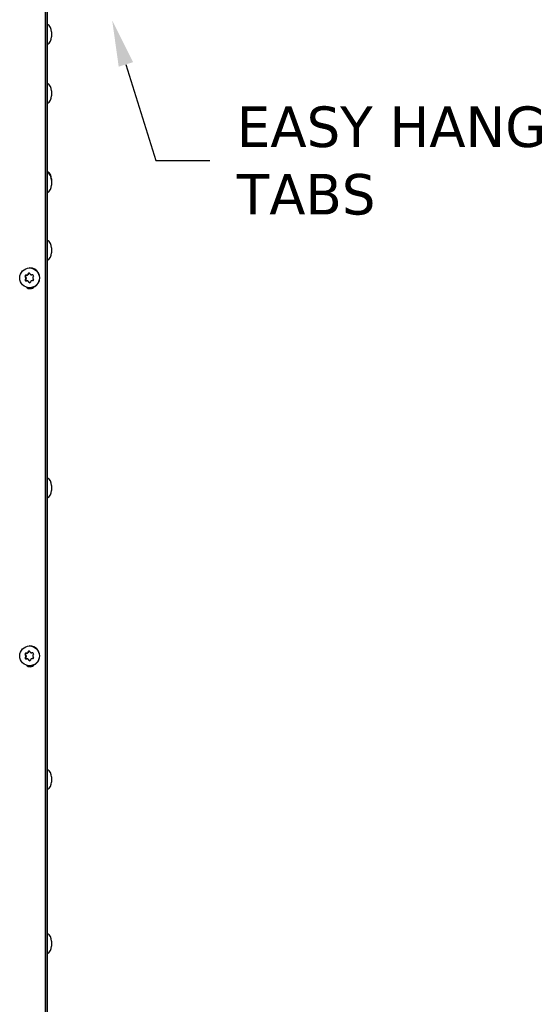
# Model space of a CAD drawing. Header units: inches. Extents: x -1 to 128, y 3 to 101.
# Tile 11 of 17: x 55 to 64, y 56 to 75. Entities that reach past the tile are written whole.
import ezdxf
from ezdxf import colors
from ezdxf.entities.mleader import LeaderData, LeaderLine
from ezdxf.math import Vec2, Vec3

# ---------------------------------------------------------------- set-up
doc = ezdxf.new("R2010")
doc.units = ezdxf.units.IN
doc.header["$LTSCALE"] = 12
doc.header["$MEASUREMENT"] = 0
doc.linetypes.add('SLD-Solid', pattern=[0])
doc.layers.add('DIMENSIONS', color=140, linetype='SLD-Solid', lineweight=25)
doc.styles.get("Standard").update_dxf_attribs({"font": 'verdana.ttf'})

msp = doc.modelspace()

# ---------------------------------------------------------------- linework, layer by layer
for p, q in [((55.31419, 47.91556), (55.31419, 85.02306)), ((55.31925, 47.91556), (55.31925, 85.02306)), ((55.34719, 84.86556), (55.34719, 48.59656)), ((55.42719, 74.42216), (55.42719, 74.32816)), ((55.42719, 73.32866), (55.42719, 73.23466)), ((55.42719, 71.69656), (55.42719, 71.67757)), ((55.42719, 71.67757), (55.42719, 71.58357)), ((55.42719, 70.42356), (55.42719, 70.32956)), ((55.02672, 70.04856), (55.01975, 70.04856)), ((54.93739, 69.88728), (54.94792, 69.88728)), ((54.93987, 69.83632), (54.9504, 69.83632)), ((54.94708, 69.87174), (54.9579, 69.87174)), ((54.94792, 69.88728), (54.9579, 69.87174)), ((54.948, 69.85276), (54.95882, 69.85276)), ((54.95882, 69.85276), (54.9504, 69.83632)), ((54.95237, 69.91653), (54.9629, 69.91653)), ((54.98129, 69.91743), (54.9629, 69.91653)), ((54.97048, 69.91743), (54.98129, 69.91743)), ((54.98639, 69.92773), (54.9972, 69.92773)), ((54.99509, 69.94417), (55.00562, 69.94417)), ((55.00562, 69.94417), (54.9972, 69.92773)), ((55.05341, 69.92152), (55.06424, 69.92152)), ((55.05434, 69.92155), (55.06516, 69.92155)), ((55.07611, 69.92208), (55.06516, 69.92155)), ((54.98747, 69.8096), (54.97664, 69.8096)), ((54.99256, 69.80089), (55.00338, 69.80089)), ((55.00282, 69.78535), (55.01335, 69.78535)), ((55.00338, 69.80089), (55.01335, 69.78535)), ((55.01975, 69.68256), (55.02672, 69.68256)), ((55.42719, 66.02356), (55.42719, 65.92956)), ((54.95237, 62.91653), (54.9629, 62.91653)), ((54.98129, 62.91743), (54.9629, 62.91653)), ((54.97048, 62.91743), (54.98129, 62.91743)), ((54.98639, 62.92773), (54.9972, 62.92773)), ((54.99509, 62.94417), (55.00562, 62.94417)), ((55.00562, 62.94417), (54.9972, 62.92773)), ((55.02672, 63.04856), (55.01975, 63.04856)), ((55.05341, 62.92152), (55.06424, 62.92152)), ((55.05434, 62.92155), (55.06516, 62.92155)), ((55.07611, 62.92208), (55.06516, 62.92155)), ((54.93739, 62.88728), (54.94792, 62.88728)), ((54.93987, 62.83632), (54.9504, 62.83632)), ((54.94708, 62.87174), (54.9579, 62.87174)), ((54.94792, 62.88728), (54.9579, 62.87174)), ((54.948, 62.85276), (54.95882, 62.85276)), ((54.95882, 62.85276), (54.9504, 62.83632)), ((54.98747, 62.8096), (54.97664, 62.8096)), ((54.99256, 62.80089), (55.00338, 62.80089)), ((55.00282, 62.78535), (55.01335, 62.78535)), ((55.00338, 62.80089), (55.01335, 62.78535)), ((55.01975, 62.68256), (55.02672, 62.68256)), ((55.42719, 60.62356), (55.42719, 60.52956)), ((55.42719, 57.58556), (55.42719, 57.49156))]:
    msp.add_line(p, q)
for centre, radius, start, end in [((55.26382, 74.42216), 0.16338, 0, 59.313941), ((55.26382, 74.32816), 0.16338, 300.686059, 0), ((55.26382, 73.32866), 0.16338, 0, 59.313941), ((55.26382, 73.23466), 0.16338, 300.686059, 0), ((55.26382, 71.69656), 0.16338, 0, 59.313941), ((55.26382, 71.67757), 0.16338, 0, 59.313941), ((55.26382, 71.58357), 0.16338, 300.686059, 0), ((55.26382, 70.42356), 0.16338, 0, 59.313941), ((55.26382, 70.32956), 0.16338, 300.686059, 0), ((54.95366, 69.89741), 0.01917, 93.875463, 211.894128), ((54.95702, 69.82781), 0.01915, 153.60826, 271.785131), ((54.93054, 69.86142), 0.01949, 333.611634, 31.959274), ((54.9694, 69.93655), 0.01915, 273.23982, 332.551412), ((55.01192, 69.93558), 0.01889, 32.67181, 152.941672), ((55.05333, 69.94024), 0.01872, 212.3133, 273.101024), ((55.07416, 69.90366), 0.01883, 331.939041, 93.45435), ((55.07758, 69.8334), 0.01883, 272.109951, 33.659641), ((55.09857, 69.86965), 0.01866, 152.17872, 213.392188), ((54.97654, 69.7905), 0.0191, 32.972689, 92.441634), ((55.01872, 69.79551), 0.01887, 212.575616, 333.037865), ((55.06039, 69.795), 0.0187, 92.460302, 153.33093), ((55.26382, 66.02356), 0.16338, 0, 59.313941), ((55.26382, 65.92956), 0.16338, 300.686059, 0), ((54.95366, 62.89741), 0.01917, 93.875463, 211.894128), ((54.9694, 62.93655), 0.01915, 273.23982, 332.551412), ((55.01192, 62.93558), 0.01889, 32.67181, 152.941672), ((55.05333, 62.94024), 0.01872, 212.3133, 273.101024), ((55.07416, 62.90366), 0.01883, 331.939041, 93.45435), ((54.95702, 62.82781), 0.01915, 153.60826, 271.785131), ((54.93054, 62.86142), 0.01949, 333.611634, 31.959274), ((54.97654, 62.7905), 0.0191, 32.972689, 92.441634), ((55.01872, 62.79551), 0.01887, 212.575616, 333.037865), ((55.06039, 62.795), 0.0187, 92.460302, 153.33093), ((55.07758, 62.8334), 0.01883, 272.109951, 33.659641), ((55.09857, 62.86965), 0.01866, 152.17872, 213.392188), ((55.26382, 60.62356), 0.16338, 0, 59.313941), ((55.26382, 60.52956), 0.16338, 300.686059, 0), ((55.26382, 57.58556), 0.16338, 0, 59.313941), ((55.26382, 57.49156), 0.16338, 300.686059, 0)]:
    msp.add_arc(centre, radius, start, end)
for centre, major_axis in [((55.01975, 69.86556), (0, -0.183)), ((55.01975, 62.86556), (0, 0.183))]:
    msp.add_ellipse(centre, major_axis=major_axis, ratio=0.9961947)
for centre, major_axis, ratio, start_param, end_param in [((55.02672, 69.86556), (0, 0.183), 0.9961947, 3.14159265, 6.28318531), ((54.99537, 69.83631), (-0.16086, 0.2487), 0.07326344, 1.31728169, 1.38067504), ((54.99275, 69.89024), (-0.13582, -0.26322), 0.07751502, -1.388053, -1.32465965), ((54.96382, 69.89757), (0, 0.01899), 0.9961947, 0.04880075, 2.14319586), ((54.96722, 69.82764), (0, 0.01899), 0.9961947, 1.09599831, 3.14159265), ((55.03796, 69.91949), (-0.29584, -0.01439), 0.00425158, -1.34086481, -1.27747146), ((54.94199, 69.86145), (0, 0.019), 0.9961947, 4.23759096, 5.28478851), ((54.98037, 69.93641), (0, -0.019), 0.9961947, 0.04880075, 1.09599831), ((54.99275, 69.89024), (0.13582, 0.26322), 0.07751502, 1.40460946, 1.46800281), ((55.02245, 69.93549), (0, -0.01899), 0.9961947, 3.41344843, 4.23759096), ((55.0858, 69.89481), (-0.16086, 0.2487), 0.07326344, 1.31728169, 1.38067504), ((55.03796, 69.91949), (0.29584, 0.01439), 0.00425158, 1.45179765, 1.515191), ((55.06424, 69.94052), (0, 0.019), 0.9961947, 3.14159265, 3.19039341), ((55.08843, 69.84088), (0.13582, 0.26322), 0.07751502, 1.40460946, 1.46800281), ((55.0858, 69.89481), (0.16086, -0.2487), 0.07326344, -1.47538077, -1.41198742), ((55.04321, 69.81163), (-0.29584, -0.01439), 0.00425158, -1.34086481, -1.27747146), ((55.02959, 69.76556), (0, 0.1), 0.9961947, 2.39852842, 4.0018864), ((54.98747, 69.7906), (0, -0.019), 0.9961947, 2.14319586, 3.14159265), ((54.99537, 69.83631), (0.16086, -0.2487), 0.07326344, -1.47538077, -1.41198742), ((55.02925, 69.79563), (0, 0.01899), 0.9961947, 2.14319586, 2.85915846), ((55.08843, 69.84088), (-0.13582, -0.26322), 0.07751502, -1.388053, -1.32465965), ((55.04321, 69.81163), (0.29584, 0.01439), 0.00425158, 1.45179765, 1.515191), ((54.96382, 62.89757), (0, 0.01899), 0.9961947, 0.04880075, 2.14319586), ((55.03796, 62.91949), (-0.29584, -0.01439), 0.00425158, -1.34086481, -1.27747146), ((54.98037, 62.93641), (0, -0.019), 0.9961947, 0.04880075, 1.09599831), ((54.99275, 62.89024), (0.13582, 0.26322), 0.07751502, 1.40460946, 1.46800281), ((55.02245, 62.93549), (0, -0.01899), 0.9961947, 3.41344843, 4.23759096), ((55.02672, 62.86556), (0, -0.183), 0.9961947, 0, 3.14159265), ((55.0858, 62.89481), (-0.16086, 0.2487), 0.07326344, 1.31728169, 1.38067504), ((55.03796, 62.91949), (0.29584, 0.01439), 0.00425158, 1.45179765, 1.515191), ((55.06424, 62.94052), (0, 0.019), 0.9961947, 3.14159265, 3.19039341), ((54.99537, 62.83631), (-0.16086, 0.2487), 0.07326344, 1.31728169, 1.38067504), ((54.99275, 62.89024), (-0.13582, -0.26322), 0.07751502, -1.388053, -1.32465965), ((54.96722, 62.82764), (0, 0.01899), 0.9961947, 1.09599831, 3.14159265), ((55.04321, 62.81163), (-0.29584, -0.01439), 0.00425158, -1.34086481, -1.27747146), ((54.94199, 62.86145), (0, 0.019), 0.9961947, 4.23759096, 5.28478851), ((54.98747, 62.7906), (0, -0.019), 0.9961947, 2.14319586, 3.14159265), ((54.99537, 62.83631), (0.16086, -0.2487), 0.07326344, -1.47538077, -1.41198742), ((55.02925, 62.79563), (0, 0.01899), 0.9961947, 2.14319586, 2.85915846), ((55.08843, 62.84088), (-0.13582, -0.26322), 0.07751502, -1.388053, -1.32465965), ((55.04321, 62.81163), (0.29584, 0.01439), 0.00425158, 1.45179765, 1.515191), ((55.08843, 62.84088), (0.13582, 0.26322), 0.07751502, 1.40460946, 1.46800281), ((55.0858, 62.89481), (0.16086, -0.2487), 0.07326344, -1.47538077, -1.41198742), ((55.02959, 62.76556), (0, 0.1), 0.9961947, 2.39852842, 4.0018864)]:
    msp.add_ellipse(centre, major_axis=major_axis, ratio=ratio, start_param=start_param, end_param=end_param)

# ---------------------------------------------------------------- leaders
at = {"layer": 'DIMENSIONS'}
ml = msp.add_multileader_mtext('Standard', dxfattribs=at)
ml.set_content('EASY HANG\\PTABS', color=256)
ml.set_leader_properties(color=256, linetype='ByLayer', lineweight=-1)
ml.build(insert=Vec2(0, 0))
ml.multileader.update_dxf_attribs({"text_left_attachment_type": 2, "text_right_attachment_type": 2, "dogleg_length": 1, "arrow_head_size": 0.85})
ctx = ml.context
ctx.base_point, ctx.char_height, ctx.arrow_head_size, ctx.landing_gap_size, ctx.plane_origin = Vec3(58.36081, 72.03958), 0.75, 0.85, 0.5, Vec3(56.64674, 74.79338)
ctx.left_attachment, ctx.right_attachment = 2, 2
notes = []
notes.append((ctx, [(0, (1, 1, 0), (57.36081, 72.03958), (1, 0), 1, [(0, [(56.55164, 74.62978)], 0, [])])]))
ctx.mtext.insert, ctx.mtext.flow_direction = Vec3(58.86081, 73.03958), 5
for ctx, leaders in notes:
    for number, flags, end, landing, length, lines in leaders:
        leader = LeaderData()
        leader.index, (leader.has_last_leader_line, leader.has_dogleg_vector, leader.attachment_direction) = number, flags
        leader.last_leader_point, leader.dogleg_vector, leader.dogleg_length = Vec3(end), Vec3(landing), length
        for number, points, colour, breaks in lines:
            line = LeaderLine()
            line.index, line.vertices, line.color, line.breaks = number, Vec3.list(points), colors.encode_raw_color(colour), breaks
            leader.lines.append(line)
        ctx.leaders.append(leader)

doc.saveas('drawing.dxf')
